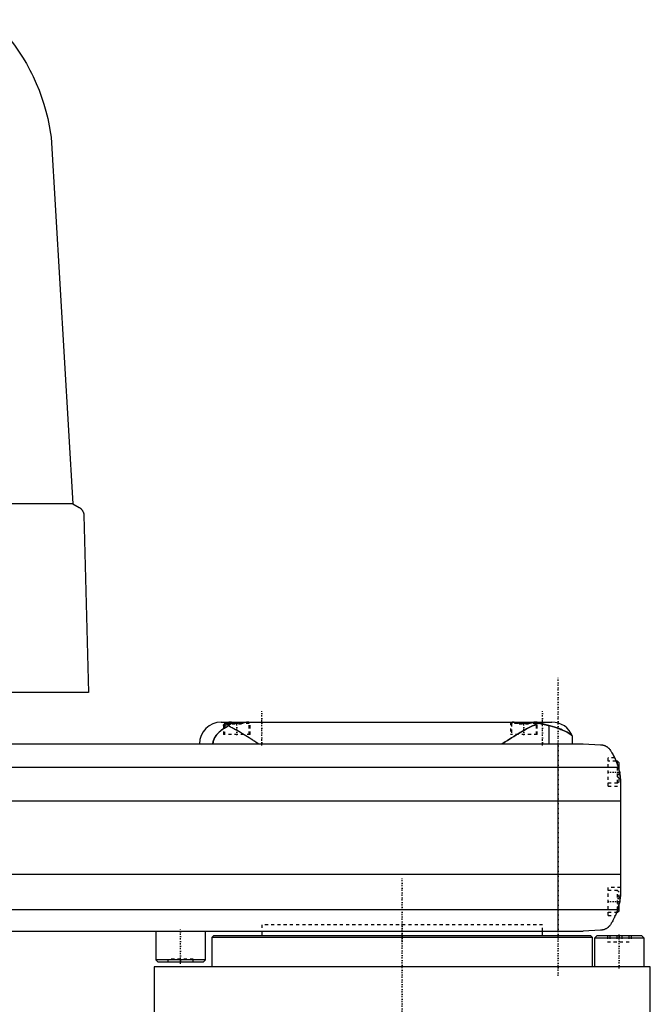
# Model space of a CAD drawing. Extents: x -502 to 174, y -319 to 558.
# Tile 8 of 8: x -123 to 80, y -24 to 292. Entities that reach past the tile are written whole.
import ezdxf

# ---------------------------------------------------------------- set-up
doc = ezdxf.new("R2010")
doc.units = 0
doc.linetypes.add('CENTER', pattern=[1.5, 0.45, -0.5, 0.05, -0.5])
doc.linetypes.add('DASHED', pattern=[2, 1, -1])
for name, color, linetype in [('AM_0', 7, 'CONTINUOUS'), ('AM_3', 7, 'DASHED'), ('AM_7', 7, 'CENTER')]:
    doc.layers.add(name, color=color, linetype=linetype)

msp = doc.modelspace()

# ---------------------------------------------------------------- linework, layer by layer
at = {"layer": 'AM_0', "color": 7, "linetype": 'CONTINUOUS'}
for p, q in [((-112.5, 254.62), (-105.5, 137.05)), ((-105.5, 137.05), (-497, 137.05)), ((-105.5, 137.05), (-103.5, 135.85)), ((-102, 133.35), (-100.5, 76.5)), ((-100.5, 76.5), (-502, 76.5)), ((-58, 67), (48, 67)), ((-56.6, 67), (-57, 66.6)), ((-57, 66.6), (-57, 65.89)), ((-54.71, 66.6), (-57, 66.6)), ((-49.39, 66.99), (-49.4, 67)), ((35.4, 67), (35.39, 66.99)), ((42.61, 66.99), (42.6, 67)), ((46.98, 65.9), (46.98, 60)), ((54.53, 60), (54.53, 62.51)), ((-248, 60), (58, 60)), ((50, 0), (50, 60)), ((58, 60), (63.58, 59.75)), ((69, 54.5), (68.53, 54.5)), ((69.5, 54), (69, 54.5)), ((69, 53.21), (69, 54.5)), ((69.5, 51.41), (69.5, 54)), ((69.24, 52.43), (-259.24, 52.43)), ((70, 46.97), (70, 13.03)), ((70, 41.62), (-260, 41.62)), ((70, 18.16), (-260, 18.16)), ((69.01, 6.81), (-259.01, 6.81)), ((69, 6), (69, 6.79)), ((69, 6), (69.5, 6.5)), ((69.5, 6.5), (69.5, 8.59)), ((68.72, 6), (69, 6)), ((-251.5, 0), (58, 0)), ((-79, 0), (-79, -9.2)), ((-63, -9.2), (-63, 0)), ((-45, 0), (-45, -1.58)), ((45, -1.58), (45, 0)), ((63.58, 0.25), (58, 0)), ((-60.5, -1.58), (-61, -2.08)), ((-61, -2.08), (-61, -11.5)), ((61, -2.08), (-61, -2.08)), ((60.5, -1.58), (-60.5, -1.58)), ((61, -2.08), (60.5, -1.58)), ((61, -11.5), (61, -2.08)), ((62.37, -1.5), (61.57, -2.3)), ((61.57, -2.3), (61.57, -11.5)), ((77.57, -2.3), (61.57, -2.3)), ((76.77, -1.5), (62.37, -1.5)), ((77.57, -2.3), (76.77, -1.5)), ((77.57, -11.5), (77.57, -2.3)), ((-79, -9.2), (-78.2, -10)), ((-63, -9.2), (-79, -9.2)), ((-63.8, -10), (-63, -9.2)), ((-79.5, -11.5), (-79.5, -28.2)), ((79.5, -11.5), (-79.5, -11.5)), ((-63.8, -10), (-78.2, -10)), ((79.5, -28.2), (79.5, -11.5))]:
    msp.add_line(p, q, dxfattribs=at)
for points in [[(-131.25, 292.3, 0), (-130.4, 291.45, 0), (-128.77, 289.71, 0), (-127.2, 287.91, 0), (-126.44, 287, 0), (-125.7, 286.07, 0), (-124.27, 284.17, 0), (-122.92, 282.23, 0), (-121.64, 280.24, 0), (-120.44, 278.21, 0), (-119.31, 276.14, 0), (-118.78, 275.1, 0), (-118.26, 274.04, 0), (-117.29, 271.89, 0), (-116.39, 269.72, 0), (-115.57, 267.5, 0), (-114.83, 265.25, 0), (-114.17, 262.96, 0), (-113.87, 261.8, 0), (-113.59, 260.63, 0), (-113.09, 258.26, 0), (-112.67, 255.85, 0), (-112.5, 254.62, 0)], [(-103.5, 135.85, 0), (-103.44, 135.82, 0), (-103.33, 135.75, 0), (-103.23, 135.67, 0), (-103.18, 135.63, 0), (-103.12, 135.59, 0), (-103.02, 135.51, 0), (-102.93, 135.42, 0), (-102.83, 135.32, 0), (-102.74, 135.22, 0), (-102.65, 135.12, 0), (-102.61, 135.06, 0), (-102.57, 135.01, 0), (-102.48, 134.89, 0), (-102.4, 134.76, 0), (-102.32, 134.61, 0), (-102.25, 134.44, 0), (-102.2, 134.34, 0), (-102.19, 134.31, 0), (-102.18, 134.27, 0), (-102.17, 134.26, 0), (-102.17, 134.24, 0), (-102.16, 134.21, 0), (-102.14, 134.17, 0), (-102.14, 134.16, 0), (-102.13, 134.14, 0), (-102.12, 134.11, 0), (-102.11, 134.07, 0), (-102.11, 134.05, 0), (-102.1, 134.03, 0), (-102.09, 134, 0), (-102.08, 133.96, 0), (-102.07, 133.92, 0), (-102.06, 133.88, 0), (-102.06, 133.84, 0), (-102.05, 133.81, 0), (-102.05, 133.79, 0), (-102.04, 133.74, 0), (-102.03, 133.7, 0), (-102.02, 133.65, 0), (-102.02, 133.59, 0), (-102.01, 133.54, 0), (-102.01, 133.52, 0), (-102.01, 133.51, 0), (-102.01, 133.5, 0), (-102.01, 133.49, 0), (-102.01, 133.49, 0), (-102.01, 133.48, 0), (-102.01, 133.47, 0), (-102.01, 133.47, 0), (-102.01, 133.46, 0), (-102, 133.45, 0), (-102, 133.44, 0), (-102, 133.43, 0), (-102, 133.43, 0), (-102, 133.42, 0), (-102, 133.41, 0), (-102, 133.4, 0), (-102, 133.39, 0), (-102, 133.38, 0), (-102, 133.38, 0), (-102, 133.37, 0), (-102, 133.36, 0), (-102, 133.35, 0), (-102, 133.35, 0)], [(-54.39, 66.69, 0), (-54.53, 66.65, 0), (-54.8, 66.57, 0), (-55.06, 66.5, 0), (-55.19, 66.46, 0), (-55.31, 66.42, 0), (-55.55, 66.34, 0), (-55.78, 66.26, 0), (-56, 66.18, 0), (-56.12, 66.14, 0), (-56.15, 66.13, 0), (-56.19, 66.12, 0), (-56.2, 66.11, 0), (-56.22, 66.11, 0), (-56.25, 66.1, 0), (-56.28, 66.09, 0), (-56.32, 66.08, 0), (-56.35, 66.07, 0), (-56.38, 66.06, 0), (-56.39, 66.05, 0), (-56.41, 66.05, 0), (-56.44, 66.04, 0), (-56.47, 66.03, 0), (-56.48, 66.02, 0), (-56.5, 66.02, 0), (-56.53, 66.01, 0), (-56.55, 66, 0), (-56.57, 66, 0), (-56.58, 65.99, 0), (-56.61, 65.98, 0), (-56.64, 65.98, 0), (-56.66, 65.97, 0), (-56.69, 65.96, 0), (-56.71, 65.96, 0), (-56.73, 65.95, 0), (-56.74, 65.95, 0), (-56.76, 65.94, 0), (-56.79, 65.94, 0), (-56.81, 65.93, 0), (-56.83, 65.93, 0), (-56.85, 65.92, 0), (-56.87, 65.92, 0), (-56.88, 65.92, 0), (-56.9, 65.91, 0), (-56.92, 65.91, 0), (-56.94, 65.9, 0), (-56.96, 65.9, 0), (-56.98, 65.9, 0), (-56.99, 65.9, 0), (-57, 65.89, 0), (-57.01, 65.89, 0), (-57.03, 65.89, 0), (-57.05, 65.89, 0), (-57.07, 65.89, 0), (-57.08, 65.89, 0), (-57.09, 65.89, 0), (-57.1, 65.89, 0), (-57.11, 65.89, 0), (-57.13, 65.89, 0), (-57.14, 65.89, 0), (-57.15, 65.89, 0), (-57.17, 65.89, 0), (-57.17, 65.89, 0), (-57.18, 65.89, 0), (-57.19, 65.89, 0), (-57.2, 65.89, 0), (-57.21, 65.9, 0), (-57.21, 65.9, 0), (-57.22, 65.9, 0), (-57.23, 65.9, 0), (-57.24, 65.91, 0), (-57.24, 65.91, 0), (-57.25, 65.91, 0), (-57.26, 65.92, 0), (-57.26, 65.92, 0), (-57.27, 65.93, 0), (-57.27, 65.93, 0), (-57.28, 65.93, 0), (-57.28, 65.94, 0), (-57.28, 65.94, 0), (-57.29, 65.95, 0), (-57.29, 65.96, 0), (-57.29, 65.96, 0), (-57.3, 65.97, 0), (-57.3, 65.97, 0), (-57.3, 65.98, 0), (-57.3, 65.99, 0), (-57.3, 65.99, 0), (-57.3, 66, 0)], [(-57.3, 66, 0), (-57.3, 66.01, 0), (-57.3, 66.02, 0), (-57.29, 66.04, 0), (-57.29, 66.05, 0), (-57.29, 66.06, 0), (-57.28, 66.08, 0), (-57.27, 66.1, 0), (-57.26, 66.12, 0), (-57.25, 66.14, 0), (-57.23, 66.16, 0), (-57.22, 66.17, 0), (-57.22, 66.18, 0), (-57.2, 66.2, 0), (-57.18, 66.22, 0), (-57.15, 66.25, 0), (-57.13, 66.27, 0), (-57.1, 66.29, 0), (-57.09, 66.3, 0), (-57.08, 66.32, 0), (-57.05, 66.34, 0), (-57.02, 66.36, 0), (-57, 66.38, 0)], [(-54.39, 66.69, 0), (-54.43, 66.67, 0), (-54.51, 66.63, 0), (-54.59, 66.6, 0), (-54.62, 66.58, 0), (-54.66, 66.56, 0), (-54.74, 66.52, 0), (-54.81, 66.47, 0), (-54.89, 66.43, 0), (-54.96, 66.38, 0), (-55.04, 66.34, 0), (-55.08, 66.31, 0), (-55.11, 66.28, 0), (-55.19, 66.23, 0), (-55.26, 66.18, 0), (-55.33, 66.12, 0), (-55.41, 66.07, 0), (-55.48, 66.01, 0), (-55.51, 65.98, 0), (-55.55, 65.94, 0), (-55.62, 65.88, 0), (-55.69, 65.82, 0), (-55.72, 65.78, 0)], [(-49.19, 67, 0), (-49.21, 67, 0), (-49.23, 67, 0), (-49.26, 67, 0), (-49.28, 67, 0), (-49.29, 67, 0), (-49.32, 67, 0), (-49.35, 66.99, 0), (-49.38, 66.99, 0), (-49.41, 66.99, 0), (-49.44, 66.99, 0), (-49.46, 66.99, 0), (-49.48, 66.98, 0), (-49.51, 66.98, 0), (-49.54, 66.98, 0), (-49.58, 66.97, 0), (-49.61, 66.97, 0), (-49.64, 66.97, 0), (-49.66, 66.96, 0), (-49.68, 66.96, 0), (-49.72, 66.96, 0), (-49.75, 66.95, 0), (-49.77, 66.95, 0), (-49.79, 66.95, 0), (-49.82, 66.94, 0), (-49.86, 66.94, 0), (-49.88, 66.93, 0), (-49.9, 66.93, 0), (-49.94, 66.93, 0), (-49.98, 66.92, 0), (-50.01, 66.91, 0), (-50.05, 66.91, 0), (-50.09, 66.9, 0), (-50.12, 66.9, 0), (-50.14, 66.9, 0), (-50.18, 66.89, 0), (-50.22, 66.88, 0), (-50.26, 66.88, 0), (-50.31, 66.87, 0), (-50.35, 66.86, 0), (-50.37, 66.86, 0), (-50.39, 66.85, 0), (-50.44, 66.85, 0), (-50.48, 66.84, 0), (-50.53, 66.83, 0), (-50.58, 66.83, 0), (-50.62, 66.82, 0), (-50.65, 66.81, 0), (-50.67, 66.81, 0), (-50.72, 66.8, 0), (-50.77, 66.8, 0), (-50.82, 66.79, 0), (-50.87, 66.78, 0), (-50.92, 66.77, 0), (-50.94, 66.77, 0), (-50.97, 66.77, 0), (-51.02, 66.76, 0), (-51.07, 66.75, 0), (-51.12, 66.75, 0), (-51.17, 66.74, 0), (-51.22, 66.73, 0), (-51.25, 66.73, 0), (-51.28, 66.73, 0), (-51.33, 66.72, 0), (-51.38, 66.71, 0), (-51.41, 66.71, 0), (-51.43, 66.71, 0), (-51.49, 66.7, 0), (-51.54, 66.69, 0), (-51.57, 66.69, 0), (-51.6, 66.69, 0), (-51.65, 66.68, 0), (-51.7, 66.68, 0), (-51.76, 66.67, 0), (-51.81, 66.67, 0), (-51.87, 66.66, 0), (-51.9, 66.66, 0), (-51.92, 66.66, 0), (-51.98, 66.65, 0), (-52.04, 66.65, 0), (-52.09, 66.64, 0), (-52.15, 66.64, 0), (-52.2, 66.64, 0), (-52.23, 66.64, 0), (-52.26, 66.63, 0), (-52.31, 66.63, 0), (-52.37, 66.63, 0), (-52.43, 66.62, 0), (-52.48, 66.62, 0), (-52.54, 66.62, 0), (-52.57, 66.62, 0), (-52.59, 66.62, 0), (-52.65, 66.62, 0), (-52.7, 66.61, 0), (-52.76, 66.61, 0), (-52.82, 66.61, 0), (-52.87, 66.61, 0), (-52.9, 66.61, 0), (-52.93, 66.61, 0), (-52.98, 66.61, 0), (-53.03, 66.61, 0), (-53.09, 66.61, 0), (-53.14, 66.61, 0), (-53.2, 66.61, 0), (-53.23, 66.61, 0), (-53.25, 66.61, 0), (-53.31, 66.62, 0), (-53.37, 66.62, 0), (-53.39, 66.62, 0), (-53.42, 66.62, 0), (-53.48, 66.62, 0), (-53.53, 66.62, 0), (-53.56, 66.62, 0), (-53.59, 66.63, 0), (-53.64, 66.63, 0), (-53.7, 66.63, 0), (-53.76, 66.63, 0), (-53.81, 66.64, 0), (-53.87, 66.64, 0), (-53.9, 66.64, 0), (-53.92, 66.65, 0), (-53.98, 66.65, 0), (-54.03, 66.65, 0), (-54.09, 66.66, 0), (-54.15, 66.66, 0), (-54.2, 66.67, 0), (-54.23, 66.67, 0), (-54.26, 66.67, 0), (-54.31, 66.68, 0), (-54.36, 66.68, 0), (-54.39, 66.69, 0)], [(43.84, 66.65, 0), (43.55, 66.55, 0), (42.96, 66.33, 0), (42.38, 66.08, 0), (42.08, 65.95, 0), (41.78, 65.81, 0), (41.16, 65.51, 0), (40.52, 65.18, 0), (39.87, 64.83, 0), (39.21, 64.46, 0), (38.53, 64.07, 0), (38.19, 63.87, 0), (37.85, 63.67, 0), (37.16, 63.25, 0), (36.46, 62.83, 0), (35.77, 62.4, 0), (35.07, 61.96, 0), (34.38, 61.52, 0), (34.03, 61.3, 0), (33.69, 61.08, 0), (33, 60.64, 0), (32.33, 60.21, 0), (32, 60, 0)], [(42.58, 66.99, 0), (42.56, 66.99, 0), (42.51, 66.98, 0), (42.46, 66.98, 0), (42.44, 66.98, 0), (42.42, 66.97, 0), (42.37, 66.97, 0), (42.31, 66.96, 0), (42.26, 66.95, 0), (42.21, 66.95, 0), (42.15, 66.94, 0), (42.13, 66.93, 0), (42.1, 66.93, 0), (42.04, 66.92, 0), (41.99, 66.91, 0), (41.93, 66.91, 0), (41.87, 66.9, 0), (41.81, 66.89, 0), (41.78, 66.88, 0), (41.75, 66.88, 0), (41.68, 66.87, 0), (41.62, 66.86, 0), (41.58, 66.85, 0), (41.55, 66.85, 0), (41.48, 66.84, 0), (41.42, 66.82, 0), (41.38, 66.82, 0), (41.35, 66.81, 0), (41.28, 66.8, 0), (41.21, 66.79, 0), (41.13, 66.78, 0), (41.06, 66.77, 0), (40.99, 66.76, 0), (40.95, 66.76, 0), (40.91, 66.75, 0), (40.84, 66.74, 0), (40.76, 66.73, 0), (40.68, 66.72, 0), (40.61, 66.71, 0), (40.53, 66.7, 0), (40.49, 66.7, 0), (40.45, 66.69, 0), (40.37, 66.69, 0), (40.29, 66.68, 0), (40.21, 66.67, 0), (40.13, 66.66, 0), (40.05, 66.66, 0), (40.01, 66.65, 0), (39.97, 66.65, 0), (39.89, 66.64, 0), (39.8, 66.64, 0), (39.72, 66.63, 0), (39.64, 66.63, 0), (39.56, 66.62, 0), (39.52, 66.62, 0), (39.48, 66.62, 0), (39.4, 66.62, 0), (39.31, 66.62, 0), (39.23, 66.61, 0), (39.15, 66.61, 0), (39.07, 66.61, 0), (39.03, 66.61, 0), (38.99, 66.61, 0), (38.91, 66.61, 0), (38.83, 66.61, 0), (38.79, 66.61, 0), (38.75, 66.61, 0), (38.67, 66.62, 0), (38.59, 66.62, 0), (38.55, 66.62, 0), (38.51, 66.62, 0), (38.42, 66.62, 0), (38.34, 66.63, 0), (38.26, 66.63, 0), (38.18, 66.64, 0), (38.1, 66.64, 0), (38.06, 66.65, 0), (38.02, 66.65, 0), (37.93, 66.66, 0), (37.85, 66.66, 0), (37.77, 66.67, 0), (37.69, 66.68, 0), (37.61, 66.69, 0), (37.57, 66.69, 0), (37.53, 66.7, 0), (37.45, 66.7, 0), (37.38, 66.71, 0), (37.3, 66.72, 0), (37.22, 66.73, 0), (37.15, 66.74, 0), (37.11, 66.75, 0), (37.07, 66.75, 0), (37, 66.76, 0), (36.92, 66.77, 0), (36.85, 66.78, 0), (36.78, 66.8, 0), (36.71, 66.81, 0), (36.67, 66.81, 0), (36.64, 66.82, 0), (36.57, 66.83, 0), (36.5, 66.84, 0), (36.43, 66.85, 0), (36.37, 66.86, 0), (36.3, 66.87, 0), (36.27, 66.87, 0), (36.24, 66.88, 0), (36.18, 66.89, 0), (36.12, 66.9, 0), (36.09, 66.9, 0), (36.06, 66.91, 0), (36, 66.92, 0), (35.95, 66.92, 0), (35.92, 66.93, 0), (35.89, 66.93, 0), (35.83, 66.94, 0), (35.78, 66.95, 0), (35.73, 66.96, 0), (35.67, 66.96, 0), (35.62, 66.97, 0), (35.6, 66.97, 0), (35.57, 66.97, 0), (35.52, 66.98, 0), (35.48, 66.98, 0), (35.43, 66.99, 0), (35.38, 66.99, 0), (35.34, 67, 0), (35.32, 67, 0), (35.3, 67, 0), (35.25, 67, 0), (35.21, 67, 0), (35.19, 67, 0)], [(43.3, 67, 0), (43.3, 66.99, 0), (43.29, 66.99, 0), (43.29, 66.99, 0), (43.28, 66.99, 0), (43.27, 66.99, 0), (43.25, 66.99, 0), (43.23, 66.99, 0), (43.2, 66.98, 0), (43.17, 66.98, 0), (43.14, 66.98, 0), (43.12, 66.98, 0), (43.1, 66.98, 0), (43.05, 66.98, 0), (43, 66.98, 0), (42.95, 66.98, 0), (42.89, 66.98, 0), (42.83, 66.98, 0), (42.8, 66.99, 0), (42.77, 66.99, 0), (42.7, 66.99, 0), (42.62, 66.99, 0), (42.58, 66.99, 0)], [(43.84, 66.65, 0), (43.81, 66.66, 0), (43.74, 66.69, 0), (43.67, 66.72, 0), (43.64, 66.74, 0), (43.6, 66.75, 0), (43.53, 66.78, 0), (43.46, 66.8, 0), (43.39, 66.83, 0), (43.32, 66.85, 0), (43.26, 66.87, 0), (43.22, 66.88, 0), (43.18, 66.89, 0), (43.11, 66.91, 0), (43.04, 66.92, 0), (42.97, 66.94, 0), (42.9, 66.95, 0), (42.83, 66.96, 0), (42.8, 66.97, 0), (42.76, 66.97, 0), (42.69, 66.98, 0), (42.62, 66.99, 0), (42.58, 66.99, 0)], [(43.25, 67, 0), (43.26, 67, 0), (43.29, 67, 0), (43.3, 67, 0), (43.3, 67, 0)], [(46.98, 65.9, 0), (46.91, 65.92, 0), (46.76, 65.96, 0), (46.61, 65.99, 0), (46.54, 66.01, 0), (46.46, 66.03, 0), (46.31, 66.07, 0), (46.15, 66.11, 0), (45.98, 66.15, 0), (45.81, 66.2, 0), (45.64, 66.24, 0), (45.56, 66.26, 0), (45.47, 66.28, 0), (45.29, 66.33, 0), (45.11, 66.37, 0), (44.92, 66.41, 0), (44.73, 66.46, 0), (44.54, 66.5, 0), (44.44, 66.52, 0), (44.35, 66.54, 0), (44.15, 66.59, 0), (43.94, 66.63, 0), (43.84, 66.65, 0)], [(-55.72, 65.78, 0), (-55.99, 65.65, 0), (-56.5, 65.37, 0), (-56.99, 65.08, 0), (-57.22, 64.93, 0), (-57.44, 64.78, 0), (-57.86, 64.46, 0), (-58.25, 64.15, 0), (-58.61, 63.83, 0), (-58.93, 63.51, 0), (-59.22, 63.2, 0), (-59.36, 63.04, 0), (-59.48, 62.89, 0), (-59.72, 62.57, 0), (-59.93, 62.25, 0), (-60.12, 61.93, 0), (-60.22, 61.74, 0), (-60.25, 61.68, 0), (-60.27, 61.63, 0), (-60.28, 61.6, 0), (-60.3, 61.57, 0), (-60.32, 61.52, 0), (-60.34, 61.46, 0), (-60.37, 61.41, 0), (-60.39, 61.35, 0), (-60.41, 61.3, 0), (-60.42, 61.27, 0), (-60.43, 61.24, 0), (-60.45, 61.19, 0), (-60.47, 61.13, 0), (-60.48, 61.1, 0), (-60.48, 61.07, 0), (-60.5, 61.02, 0), (-60.52, 60.96, 0), (-60.53, 60.93, 0), (-60.53, 60.9, 0), (-60.55, 60.84, 0), (-60.56, 60.79, 0), (-60.58, 60.73, 0), (-60.59, 60.67, 0), (-60.6, 60.6, 0), (-60.6, 60.57, 0), (-60.61, 60.54, 0), (-60.62, 60.48, 0), (-60.63, 60.42, 0), (-60.63, 60.35, 0), (-60.64, 60.29, 0), (-60.64, 60.23, 0), (-60.65, 60.19, 0), (-60.65, 60.16, 0), (-60.65, 60.1, 0), (-60.65, 60.03, 0), (-60.65, 60, 0)], [(-46, 60, 0), (-46.27, 60.17, 0), (-46.8, 60.51, 0), (-47.34, 60.86, 0), (-47.62, 61.04, 0), (-47.89, 61.21, 0), (-48.45, 61.56, 0), (-49, 61.92, 0), (-49.56, 62.27, 0), (-50.12, 62.61, 0), (-50.68, 62.96, 0), (-50.95, 63.13, 0), (-51.23, 63.3, 0), (-51.78, 63.63, 0), (-52.33, 63.95, 0), (-52.88, 64.27, 0), (-53.41, 64.57, 0), (-53.94, 64.87, 0), (-54.2, 65.01, 0), (-54.46, 65.15, 0), (-54.98, 65.41, 0), (-55.48, 65.66, 0), (-55.72, 65.78, 0)], [(54.53, 62.51, 0), (54.53, 62.52, 0), (54.48, 62.56, 0), (54.38, 62.65, 0), (54.32, 62.71, 0), (54.24, 62.77, 0), (54.05, 62.93, 0), (53.81, 63.11, 0), (53.53, 63.31, 0), (53.2, 63.52, 0), (52.82, 63.75, 0), (52.61, 63.87, 0), (52.4, 63.98, 0), (51.93, 64.22, 0), (51.41, 64.46, 0), (50.85, 64.7, 0), (50.25, 64.93, 0), (49.6, 65.16, 0), (49.25, 65.27, 0), (48.9, 65.38, 0), (48.16, 65.6, 0), (47.38, 65.81, 0), (46.98, 65.9, 0)], [(63.58, 59.75, 0), (63.6, 59.75, 0), (63.63, 59.74, 0), (63.67, 59.74, 0), (63.68, 59.74, 0), (63.7, 59.74, 0), (63.73, 59.74, 0), (63.76, 59.73, 0), (63.8, 59.73, 0), (63.83, 59.73, 0), (63.86, 59.72, 0), (63.88, 59.72, 0), (63.9, 59.72, 0), (63.93, 59.71, 0), (63.96, 59.71, 0), (63.99, 59.71, 0), (64.02, 59.7, 0), (64.06, 59.7, 0), (64.07, 59.69, 0), (64.09, 59.69, 0), (64.12, 59.68, 0), (64.15, 59.68, 0), (64.16, 59.68, 0), (64.18, 59.67, 0), (64.21, 59.67, 0), (64.24, 59.66, 0), (64.25, 59.66, 0), (64.27, 59.65, 0), (64.3, 59.65, 0), (64.32, 59.64, 0), (64.35, 59.63, 0), (64.38, 59.63, 0), (64.41, 59.62, 0), (64.42, 59.62, 0), (64.44, 59.61, 0), (64.47, 59.6, 0), (64.49, 59.6, 0), (64.59, 59.57, 0), (64.74, 59.52, 0), (64.9, 59.46, 0), (65.05, 59.39, 0), (65.13, 59.36, 0), (65.21, 59.32, 0), (65.37, 59.23, 0), (65.53, 59.14, 0), (65.69, 59.03, 0), (65.84, 58.92, 0), (66, 58.79, 0), (66.07, 58.73, 0), (66.14, 58.66, 0), (66.28, 58.53, 0), (66.41, 58.38, 0), (66.48, 58.31, 0)], [(66.48, 58.31, 0), (66.55, 58.19, 0), (66.72, 57.95, 0), (66.88, 57.69, 0), (66.97, 57.56, 0), (67.05, 57.42, 0), (67.22, 57.14, 0), (67.39, 56.85, 0), (67.56, 56.55, 0), (67.72, 56.24, 0), (67.89, 55.91, 0), (67.97, 55.75, 0), (68.05, 55.58, 0), (68.21, 55.24, 0), (68.37, 54.88, 0), (68.52, 54.53, 0), (68.66, 54.16, 0), (68.8, 53.78, 0), (68.87, 53.6, 0), (68.94, 53.4, 0), (69.06, 53.02, 0), (69.18, 52.62, 0), (69.24, 52.43, 0)], [(68.09, 55.5, 0), (68.09, 55.5, 0), (68.09, 55.49, 0), (68.1, 55.48, 0), (68.1, 55.47, 0), (68.11, 55.46, 0), (68.12, 55.44, 0), (68.13, 55.4, 0), (68.15, 55.37, 0), (68.17, 55.32, 0), (68.2, 55.27, 0), (68.21, 55.24, 0), (68.22, 55.21, 0), (68.25, 55.15, 0), (68.28, 55.08, 0), (68.31, 55, 0), (68.35, 54.92, 0), (68.39, 54.84, 0), (68.41, 54.79, 0), (68.43, 54.75, 0), (68.47, 54.65, 0), (68.51, 54.55, 0), (68.53, 54.5, 0)], [(68.09, 55.5, 0), (68.09, 55.5, 0), (68.09, 55.49, 0), (68.1, 55.48, 0), (68.1, 55.47, 0), (68.11, 55.46, 0), (68.12, 55.44, 0), (68.13, 55.4, 0), (68.15, 55.37, 0), (68.17, 55.32, 0), (68.2, 55.27, 0), (68.21, 55.24, 0), (68.22, 55.21, 0), (68.25, 55.15, 0), (68.28, 55.08, 0), (68.31, 55, 0), (68.35, 54.92, 0), (68.39, 54.84, 0), (68.41, 54.79, 0), (68.43, 54.75, 0), (68.47, 54.65, 0), (68.51, 54.55, 0), (68.53, 54.5, 0)], [(69.24, 52.43, 0), (69.28, 52.27, 0), (69.37, 51.97, 0), (69.44, 51.66, 0), (69.48, 51.51, 0), (69.51, 51.35, 0), (69.58, 51.05, 0), (69.64, 50.74, 0), (69.7, 50.44, 0), (69.75, 50.13, 0), (69.79, 49.83, 0), (69.82, 49.68, 0), (69.84, 49.52, 0), (69.87, 49.22, 0), (69.9, 48.92, 0), (69.93, 48.63, 0), (69.95, 48.33, 0), (69.97, 48.03, 0), (69.98, 47.88, 0), (69.99, 47.73, 0), (69.99, 47.42, 0), (70, 47.12, 0), (70, 46.97, 0)], [(69.5, 51.41, 0), (69.53, 51.27, 0), (69.59, 50.98, 0), (69.65, 50.69, 0), (69.68, 50.54, 0), (69.7, 50.4, 0), (69.75, 50.1, 0), (69.8, 49.81, 0), (69.84, 49.51, 0), (69.87, 49.23, 0), (69.9, 48.95, 0), (69.91, 48.81, 0), (69.93, 48.68, 0), (69.95, 48.43, 0), (69.96, 48.18, 0), (69.98, 47.96, 0), (69.98, 47.75, 0), (69.99, 47.55, 0), (69.99, 47.46, 0), (70, 47.37, 0), (70, 47.19, 0), (70, 47.04, 0), (70, 46.97, 0)], [(70, 13.03, 0), (70, 12.86, 0), (69.99, 12.52, 0), (69.98, 12.18, 0), (69.97, 12.01, 0), (69.96, 11.84, 0), (69.94, 11.5, 0), (69.91, 11.15, 0), (69.88, 10.81, 0), (69.83, 10.46, 0), (69.79, 10.12, 0), (69.76, 9.94, 0), (69.73, 9.77, 0), (69.67, 9.42, 0), (69.6, 9.07, 0), (69.53, 8.72, 0), (69.45, 8.37, 0), (69.36, 8.03, 0), (69.32, 7.85, 0), (69.27, 7.68, 0), (69.17, 7.33, 0), (69.06, 6.99, 0), (69.01, 6.81, 0)], [(70, 13.03, 0), (70, 12.94, 0), (70, 12.76, 0), (69.99, 12.57, 0), (69.99, 12.47, 0), (69.99, 12.36, 0), (69.98, 12.14, 0), (69.97, 11.91, 0), (69.95, 11.67, 0), (69.93, 11.42, 0), (69.91, 11.15, 0), (69.9, 11.02, 0), (69.88, 10.89, 0), (69.85, 10.62, 0), (69.82, 10.34, 0), (69.78, 10.07, 0), (69.74, 9.8, 0), (69.69, 9.53, 0), (69.67, 9.4, 0), (69.64, 9.26, 0), (69.59, 8.99, 0), (69.53, 8.72, 0), (69.5, 8.59, 0)], [(70, 13.03, 0), (70, 12.94, 0), (70, 12.76, 0), (69.99, 12.57, 0), (69.99, 12.47, 0), (69.99, 12.36, 0), (69.98, 12.14, 0), (69.97, 11.91, 0), (69.95, 11.67, 0), (69.93, 11.42, 0), (69.91, 11.15, 0), (69.9, 11.02, 0), (69.88, 10.89, 0), (69.85, 10.62, 0), (69.82, 10.34, 0), (69.78, 10.07, 0), (69.74, 9.8, 0), (69.69, 9.53, 0), (69.67, 9.4, 0), (69.64, 9.26, 0), (69.59, 8.99, 0), (69.53, 8.72, 0), (69.5, 8.59, 0)], [(69.01, 6.81, 0), (68.95, 6.65, 0), (68.84, 6.32, 0), (68.72, 5.99, 0), (68.66, 5.83, 0), (68.59, 5.66, 0), (68.46, 5.34, 0), (68.33, 5.03, 0), (68.19, 4.72, 0), (68.05, 4.42, 0), (67.91, 4.12, 0), (67.83, 3.97, 0), (67.76, 3.83, 0), (67.61, 3.55, 0), (67.46, 3.27, 0), (67.3, 3, 0), (67.15, 2.74, 0), (67, 2.49, 0), (66.92, 2.37, 0), (66.85, 2.25, 0), (66.7, 2.02, 0), (66.55, 1.8, 0), (66.48, 1.69, 0)], [(68.72, 6, 0), (68.7, 5.95, 0), (68.66, 5.85, 0), (68.63, 5.75, 0), (68.61, 5.71, 0), (68.59, 5.66, 0), (68.56, 5.58, 0), (68.53, 5.49, 0), (68.49, 5.42, 0), (68.47, 5.35, 0), (68.44, 5.29, 0), (68.43, 5.26, 0), (68.42, 5.23, 0), (68.39, 5.18, 0), (68.37, 5.13, 0), (68.36, 5.09, 0), (68.34, 5.06, 0), (68.33, 5.04, 0), (68.33, 5.03, 0), (68.32, 5.02, 0), (68.32, 5.01, 0), (68.32, 5, 0), (68.32, 5, 0)], [(66.48, 1.69, 0), (66.4, 1.61, 0), (66.26, 1.45, 0), (66.11, 1.31, 0), (66.03, 1.24, 0), (65.95, 1.17, 0), (65.8, 1.05, 0), (65.64, 0.94, 0), (65.49, 0.84, 0), (65.33, 0.75, 0), (65.18, 0.67, 0), (65.1, 0.63, 0), (65.02, 0.59, 0), (64.87, 0.53, 0), (64.72, 0.48, 0), (64.57, 0.42, 0), (64.47, 0.4, 0), (64.44, 0.39, 0), (64.42, 0.38, 0), (64.4, 0.38, 0), (64.39, 0.37, 0), (64.36, 0.37, 0), (64.33, 0.36, 0), (64.3, 0.35, 0), (64.28, 0.35, 0), (64.25, 0.34, 0), (64.23, 0.34, 0), (64.22, 0.33, 0), (64.19, 0.33, 0), (64.16, 0.32, 0), (64.14, 0.32, 0), (64.13, 0.32, 0), (64.1, 0.31, 0), (64.07, 0.31, 0), (64.05, 0.3, 0), (64.04, 0.3, 0), (64.01, 0.3, 0), (63.98, 0.29, 0), (63.95, 0.29, 0), (63.92, 0.28, 0), (63.88, 0.28, 0), (63.87, 0.28, 0), (63.85, 0.28, 0), (63.82, 0.27, 0), (63.79, 0.27, 0), (63.76, 0.27, 0), (63.73, 0.26, 0), (63.69, 0.26, 0), (63.68, 0.26, 0), (63.66, 0.26, 0), (63.63, 0.26, 0), (63.6, 0.25, 0), (63.58, 0.25, 0)]]:
    msp.add_polyline3d(points, dxfattribs=at)
for centre, start, end in [((-58, 60), 90, 180), ((48, 60), 21.0345, 90)]:
    msp.add_arc(centre, 7, start, end, dxfattribs=at)
at = {"layer": 'AM_3', "color": 6, "linetype": 'DASHED'}
for p, q in [((-49, 66.6), (-54.71, 66.6)), ((-54.5, 67), (-54.5, 66.5)), ((-54.5, 66.5), (-51.5, 66.5)), ((-53, 67), (-53, 66.5)), ((-51.5, 67), (-51.5, 66.5)), ((-49, 66.6), (-49.39, 66.99)), ((-49, 63), (-49, 66.6)), ((-48.7, 63), (-48.7, 67)), ((34.7, 67), (34.7, 63)), ((35.39, 66.99), (35, 66.6)), ((35, 66.6), (35, 63)), ((43, 66.6), (35, 66.6)), ((35.39, 66.99), (35.42, 66.99)), ((35.4, 67), (42.6, 67)), ((37.5, 67), (37.5, 66.5)), ((37.5, 66.7), (37.84, 66.66)), ((37.5, 66.5), (40.5, 66.5)), ((37.84, 66.66), (38.18, 66.64)), ((39, 67), (39, 66.5)), ((39, 66.61), (39.06, 66.61)), ((39.06, 66.61), (39.41, 66.62)), ((39.41, 66.62), (39.61, 66.63)), ((39.61, 66.63), (39.88, 66.64)), ((39.88, 66.64), (40.23, 66.67)), ((40.23, 66.67), (40.5, 66.7)), ((40.5, 67), (40.5, 66.5)), ((43, 66.6), (42.61, 66.99)), ((43, 63), (43, 66.6)), ((43.3, 63), (43.3, 67)), ((-57.3, 66), (-57.3, 63)), ((-57, 65.89), (-57, 63)), ((-48.7, 63), (-57.3, 63)), ((43.3, 63), (34.7, 63)), ((68.09, 55.5), (66, 55.5)), ((66, 46.5), (66, 55.5)), ((68.53, 54.5), (66, 54.5)), ((69, 47.5), (69, 53.21)), ((69.5, 52.73), (69, 52.73)), ((69.5, 51.87), (69, 51.87)), ((69.5, 48), (69.5, 51.41)), ((66, 47.5), (69, 47.5)), ((69.5, 50.13), (69, 50.13)), ((69.5, 49.27), (69, 49.27)), ((69, 47.5), (69.5, 48)), ((66, 46.5), (70, 46.5)), ((70, 14), (66, 14)), ((66, 5), (66, 14)), ((69, 13), (66, 13)), ((69.5, 12.5), (69, 13)), ((69, 6.79), (69, 13)), ((69.5, 11.23), (69, 11.23)), ((69.5, 10.37), (69, 10.37)), ((69.5, 8.59), (69.5, 12.5)), ((69.5, 8.63), (69, 8.63)), ((69.5, 7.77), (69, 7.77)), ((66, 6), (68.72, 6)), ((66, 5), (68.32, 5)), ((45, 2), (-45, 2)), ((-45, 2), (-45, 0)), ((45, 2), (-45, 2)), ((45, 0), (45, 2)), ((61.74, -2.3), (61.57, -2.3)), ((65.74, -1.5), (65.74, -3.5)), ((66.55, -1.5), (66.55, -3.5)), ((68.77, -1.5), (68.77, -3.5)), ((70.38, -1.5), (70.38, -3.5)), ((72.6, -1.5), (72.6, -3.5)), ((73.41, -1.5), (73.41, -3.5)), ((65.74, -3.5), (73.41, -3.5)), ((-75, -10), (-75, -9)), ((-67, -9), (-75, -9)), ((-71, -10), (-71, -9)), ((-67, -10), (-67, -9))]:
    msp.add_line(p, q, dxfattribs=at)
for points in [[(-54.66, 67, 0), (-54.68, 67, 0), (-54.72, 67, 0), (-54.77, 67, 0), (-54.79, 67, 0), (-54.81, 67, 0), (-54.85, 67, 0), (-54.9, 67, 0), (-54.94, 66.99, 0), (-54.98, 66.99, 0), (-55.02, 66.99, 0), (-55.04, 66.99, 0), (-55.06, 66.99, 0), (-55.11, 66.98, 0), (-55.15, 66.98, 0), (-55.19, 66.98, 0), (-55.23, 66.97, 0), (-55.27, 66.97, 0), (-55.29, 66.97, 0), (-55.31, 66.96, 0), (-55.35, 66.96, 0), (-55.39, 66.95, 0), (-55.41, 66.95, 0), (-55.43, 66.95, 0), (-55.47, 66.94, 0), (-55.51, 66.94, 0), (-55.53, 66.93, 0), (-55.55, 66.93, 0), (-55.58, 66.92, 0), (-55.62, 66.92, 0), (-55.66, 66.91, 0), (-55.7, 66.9, 0), (-55.73, 66.9, 0), (-55.75, 66.89, 0), (-55.77, 66.89, 0), (-55.8, 66.88, 0), (-55.84, 66.87, 0), (-55.96, 66.84, 0), (-56.16, 66.79, 0), (-56.34, 66.72, 0), (-56.51, 66.65, 0), (-56.59, 66.62, 0), (-56.66, 66.58, 0), (-56.8, 66.51, 0), (-56.92, 66.43, 0), (-57.03, 66.36, 0), (-57.12, 66.28, 0), (-57.19, 66.21, 0), (-57.22, 66.17, 0), (-57.24, 66.14, 0), (-57.28, 66.08, 0), (-57.29, 66.05, 0), (-57.29, 66.04, 0), (-57.3, 66.03, 0), (-57.3, 66.02, 0), (-57.3, 66.02, 0), (-57.3, 66.01, 0), (-57.3, 66, 0), (-57.3, 66, 0)], [(-57, 66.38, 0), (-56.97, 66.4, 0), (-56.89, 66.45, 0), (-56.8, 66.51, 0), (-56.76, 66.53, 0), (-56.71, 66.56, 0), (-56.61, 66.61, 0), (-56.51, 66.65, 0), (-56.4, 66.7, 0), (-56.28, 66.75, 0), (-56.15, 66.79, 0), (-56.08, 66.81, 0), (-56.02, 66.83, 0), (-55.88, 66.86, 0), (-55.73, 66.9, 0), (-55.58, 66.92, 0), (-55.42, 66.95, 0), (-55.26, 66.97, 0), (-55.18, 66.98, 0), (-55.09, 66.98, 0), (-54.92, 66.99, 0), (-54.75, 67, 0), (-54.66, 67, 0)], [(32, 60, 0), (32.33, 60.21, 0), (33, 60.64, 0), (33.69, 61.08, 0), (34.03, 61.3, 0), (34.38, 61.52, 0), (35.07, 61.96, 0), (35.77, 62.4, 0), (36.46, 62.83, 0), (37.16, 63.25, 0), (37.85, 63.67, 0), (38.19, 63.87, 0), (38.53, 64.07, 0), (39.21, 64.46, 0), (39.87, 64.83, 0), (40.52, 65.18, 0), (41.16, 65.51, 0), (41.78, 65.81, 0), (42.08, 65.95, 0), (42.38, 66.08, 0), (42.96, 66.33, 0), (43.55, 66.55, 0), (43.84, 66.65, 0)], [(35.19, 67, 0), (35.22, 67, 0), (35.29, 67, 0), (35.36, 66.99, 0), (35.39, 66.99, 0)], [(35.42, 66.99, 0), (35.44, 66.99, 0), (35.48, 66.98, 0), (35.53, 66.98, 0), (35.55, 66.98, 0), (35.57, 66.97, 0), (35.61, 66.97, 0), (35.66, 66.96, 0), (35.7, 66.96, 0), (35.75, 66.95, 0), (35.8, 66.95, 0), (35.82, 66.94, 0), (35.85, 66.94, 0), (35.89, 66.93, 0), (35.94, 66.92, 0), (35.99, 66.92, 0), (36.04, 66.91, 0), (36.09, 66.9, 0), (36.12, 66.9, 0), (36.15, 66.89, 0), (36.2, 66.88, 0), (36.26, 66.88, 0), (36.28, 66.87, 0)], [(36.28, 66.87, 0), (36.31, 66.87, 0), (36.37, 66.86, 0), (36.44, 66.85, 0), (36.47, 66.84, 0), (36.5, 66.84, 0), (36.56, 66.83, 0), (36.63, 66.82, 0), (36.69, 66.81, 0), (36.76, 66.8, 0), (36.82, 66.79, 0), (36.86, 66.78, 0), (36.89, 66.78, 0), (36.96, 66.77, 0), (37.03, 66.76, 0), (37.1, 66.75, 0), (37.17, 66.74, 0), (37.24, 66.73, 0), (37.28, 66.73, 0), (37.32, 66.72, 0), (37.39, 66.71, 0), (37.46, 66.7, 0), (37.5, 66.7, 0)], [(38.18, 66.64, 0), (38.32, 66.63, 0), (38.59, 66.62, 0), (38.86, 66.61, 0), (39, 66.61, 0)], [(40.5, 66.7, 0), (40.57, 66.71, 0), (40.71, 66.72, 0), (40.85, 66.74, 0), (40.92, 66.75, 0), (40.99, 66.76, 0), (41.12, 66.78, 0), (41.26, 66.8, 0), (41.38, 66.82, 0), (41.51, 66.84, 0), (41.63, 66.86, 0), (41.69, 66.87, 0), (41.74, 66.88, 0), (41.86, 66.89, 0), (41.97, 66.91, 0), (42.07, 66.93, 0), (42.17, 66.94, 0), (42.27, 66.95, 0), (42.31, 66.96, 0), (42.36, 66.97, 0), (42.45, 66.98, 0), (42.54, 66.99, 0), (42.58, 66.99, 0)], [(42.58, 66.99, 0), (42.62, 66.99, 0), (42.7, 66.99, 0), (42.77, 66.99, 0), (42.8, 66.99, 0), (42.83, 66.98, 0), (42.89, 66.98, 0), (42.95, 66.98, 0), (43, 66.98, 0), (43.05, 66.98, 0), (43.1, 66.98, 0), (43.12, 66.98, 0), (43.14, 66.98, 0), (43.17, 66.98, 0), (43.2, 66.98, 0), (43.23, 66.99, 0), (43.25, 66.99, 0), (43.27, 66.99, 0), (43.28, 66.99, 0), (43.29, 66.99, 0), (43.29, 66.99, 0), (43.3, 66.99, 0), (43.3, 67, 0)], [(42.58, 66.99, 0), (42.62, 66.99, 0), (42.69, 66.98, 0), (42.76, 66.97, 0), (42.8, 66.97, 0), (42.83, 66.96, 0), (42.9, 66.95, 0), (42.97, 66.94, 0), (43.04, 66.92, 0), (43.11, 66.91, 0), (43.19, 66.89, 0), (43.22, 66.88, 0), (43.26, 66.87, 0), (43.33, 66.85, 0), (43.39, 66.83, 0), (43.46, 66.8, 0), (43.53, 66.78, 0), (43.6, 66.75, 0), (43.64, 66.74, 0), (43.67, 66.72, 0), (43.74, 66.69, 0), (43.81, 66.66, 0), (43.84, 66.65, 0)], [(43.3, 67, 0), (43.3, 67, 0), (43.29, 67, 0), (43.26, 67, 0), (43.25, 67, 0)], [(43.84, 66.65, 0), (43.95, 66.63, 0), (44.15, 66.59, 0), (44.35, 66.54, 0), (44.45, 66.52, 0), (44.55, 66.5, 0), (44.74, 66.46, 0), (44.93, 66.41, 0), (45.12, 66.37, 0), (45.3, 66.32, 0), (45.48, 66.28, 0), (45.57, 66.26, 0), (45.65, 66.24, 0), (45.82, 66.19, 0), (45.99, 66.15, 0), (46.15, 66.11, 0), (46.31, 66.07, 0), (46.47, 66.03, 0), (46.54, 66.01, 0), (46.62, 65.99, 0), (46.76, 65.96, 0), (46.91, 65.92, 0), (46.98, 65.9, 0)], [(-60.65, 60, 0), (-60.65, 60.04, 0), (-60.65, 60.11, 0), (-60.65, 60.19, 0), (-60.64, 60.22, 0), (-60.64, 60.26, 0), (-60.64, 60.34, 0), (-60.63, 60.41, 0), (-60.62, 60.48, 0), (-60.61, 60.55, 0), (-60.59, 60.63, 0), (-60.59, 60.66, 0), (-60.58, 60.7, 0), (-60.57, 60.77, 0), (-60.55, 60.84, 0), (-60.53, 60.9, 0), (-60.52, 60.97, 0), (-60.5, 61.04, 0), (-60.49, 61.07, 0), (-60.48, 61.1, 0), (-60.45, 61.17, 0), (-60.43, 61.23, 0), (-60.42, 61.26, 0), (-60.41, 61.29, 0), (-60.39, 61.35, 0), (-60.36, 61.42, 0), (-60.35, 61.45, 0), (-60.34, 61.48, 0), (-60.31, 61.54, 0), (-60.29, 61.6, 0), (-60.26, 61.65, 0), (-60.23, 61.71, 0), (-60.2, 61.77, 0), (-60.19, 61.8, 0), (-60.17, 61.83, 0), (-60.14, 61.88, 0), (-60.11, 61.94, 0), (-60.01, 62.13, 0), (-59.81, 62.44, 0), (-59.59, 62.74, 0), (-59.35, 63.05, 0), (-59.21, 63.21, 0), (-59.07, 63.36, 0), (-58.77, 63.68, 0), (-58.43, 63.99, 0), (-58.07, 64.3, 0), (-57.69, 64.6, 0), (-57.28, 64.89, 0), (-57.07, 65.03, 0), (-56.86, 65.16, 0), (-56.41, 65.42, 0), (-55.96, 65.67, 0), (-55.72, 65.78, 0)], [(46.98, 65.9, 0), (47.38, 65.81, 0), (48.17, 65.6, 0), (48.91, 65.38, 0), (49.26, 65.27, 0), (49.6, 65.16, 0), (50.25, 64.93, 0), (50.85, 64.69, 0), (51.42, 64.46, 0), (51.93, 64.22, 0), (52.4, 63.98, 0), (52.62, 63.86, 0), (52.82, 63.75, 0), (53.2, 63.52, 0), (53.53, 63.31, 0), (53.81, 63.11, 0), (54.05, 62.93, 0), (54.24, 62.77, 0), (54.32, 62.71, 0), (54.38, 62.65, 0), (54.48, 62.56, 0), (54.53, 62.52, 0), (54.53, 62.51, 0)], [(68.53, 54.5, 0), (68.55, 54.44, 0), (68.6, 54.31, 0), (68.66, 54.17, 0), (68.68, 54.11, 0), (68.71, 54.03, 0), (68.77, 53.89, 0), (68.82, 53.73, 0), (68.88, 53.57, 0), (68.94, 53.4, 0), (68.99, 53.23, 0), (69.02, 53.14, 0), (69.05, 53.05, 0), (69.11, 52.87, 0), (69.17, 52.68, 0), (69.22, 52.49, 0), (69.28, 52.3, 0), (69.33, 52.1, 0), (69.35, 52.01, 0), (69.38, 51.91, 0), (69.43, 51.71, 0), (69.48, 51.51, 0), (69.5, 51.41, 0)], [(69.29, 7.77, 0), (69.28, 7.71, 0), (69.25, 7.59, 0), (69.21, 7.48, 0), (69.2, 7.42, 0), (69.18, 7.37, 0), (69.15, 7.26, 0), (69.11, 7.15, 0), (69.08, 7.04, 0), (69.05, 6.94, 0), (69.02, 6.84, 0), (69, 6.79, 0), (68.98, 6.74, 0), (68.95, 6.64, 0), (68.92, 6.55, 0), (68.89, 6.46, 0), (68.86, 6.37, 0), (68.83, 6.28, 0), (68.81, 6.24, 0), (68.8, 6.2, 0), (68.77, 6.12, 0), (68.74, 6.04, 0), (68.72, 6, 0)], [(69.5, 8.59, 0), (69.47, 8.45, 0), (69.4, 8.17, 0), (69.33, 7.9, 0), (69.29, 7.77, 0)]]:
    msp.add_polyline3d(points, dxfattribs=at)
at = {"layer": 'AM_7', "color": 4, "linetype": 'CENTER'}
for p, q in [((50, -14.35), (50, 81.35)), ((-45, 59.5), (-45, 70.5)), ((45, 59.5), (45, 70.5)), ((-53, 62.8), (-53, 67.2)), ((39, 62.8), (39, 67.2)), ((65.8, 51), (70.2, 51)), ((0, -317.3), (0, 16.93)), ((65.8, 9.5), (70.2, 9.5)), ((-71, -10.5), (-71, 0.5)), ((0, -3.25), (0, 2.25)), ((69.57, -12), (69.57, -1))]:
    msp.add_line(p, q, dxfattribs=at)

doc.saveas('drawing.dxf')
